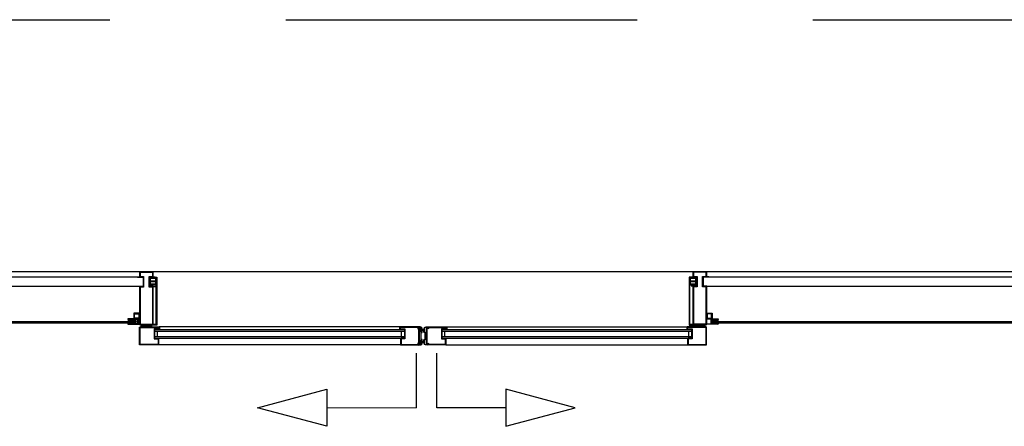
# Model space of a CAD drawing. Header units: millimetres. Extents: x 9251 to 87900, y 65165 to 131508.
# Tile 10 of 37: x 38770 to 42327, y 130039 to 131508. Entities that reach past the tile are written whole.
import ezdxf

# ---------------------------------------------------------------- set-up
doc = ezdxf.new("R2010")
doc.units = ezdxf.units.MM
doc.header["$LTSCALE"] = 100
doc.linetypes.add('DASHED', pattern=[19.05, 12.7, -6.35])
for name, color, linetype in [('AL27----_DAKEN', 8, 'DASHED'), ('AL31----_BUITENKOZIJN', 1, 'Continuous'), ('AL31----_BUITENKOZIJN_D10', 9, 'Continuous')]:
    doc.layers.add(name, color=color, linetype=linetype)

# ---------------------------------------------------------------- blocks, each defined once
blk = doc.blocks.new('152610')
at = {"layer": 'AL31----_BUITENKOZIJN'}
for p, q in [((1.7, 4), (0, 3.1)), ((0, 3.1), (0, 0.5)), ((0, 0.5), (0.5, 0)), ((0.5, 0), (2.2, 0)), ((0.5, 0), (0.5, 0)), ((3.8, 4), (1.7, 4)), ((2.2, 0), (3, 0.3)), ((3, 1.8), (3, 3.1)), ((3, 3.1), (3.8, 3.1)), ((10.5, 1.8), (3, 1.8)), ((3, 0.3), (3.3, 0.6)), ((3.3, 0.6), (12.7, 0.6)), ((4.2, 3.7), (3.8, 4)), ((3.8, 3.1), (4.2, 3.4)), ((4.2, 3.4), (4.2, 3.7)), ((9.8, 4), (9.3, 3.7)), ((9.3, 3.7), (9.3, 3.4)), ((9.3, 3.4), (9.8, 3.1)), ((11.8, 4), (9.8, 4)), ((9.8, 3.1), (10.5, 3.1)), ((10.5, 3.1), (10.5, 1.8)), ((12.1, 3.8), (11.8, 4)), ((12.9, 3.2), (12.1, 3.8)), ((12.7, 0.6), (13, 0.3)), ((13.2, 3), (12.9, 3.2)), ((13, 0.3), (34.2, 0.3)), ((18.2, 3), (13.2, 3)), ((18.5, 2.8), (18.2, 3)), ((18.8, 3), (18.5, 2.8)), ((23.8, 3), (18.8, 3)), ((24.1, 3.2), (23.8, 3)), ((24.9, 3.8), (24.1, 3.2)), ((25.2, 4), (24.9, 3.8)), ((27.2, 4), (25.2, 4)), ((26.5, 1.8), (26.5, 3.1)), ((26.5, 3.1), (27.2, 3.1)), ((34, 1.8), (26.5, 1.8)), ((27.7, 3.7), (27.2, 4)), ((27.2, 3.1), (27.7, 3.4)), ((27.7, 3.4), (27.7, 3.7)), ((33.2, 4), (32.8, 3.7)), ((32.8, 3.7), (32.8, 3.4)), ((32.8, 3.4), (33.2, 3.1)), ((35.3, 4), (33.2, 4)), ((33.2, 3.1), (34, 3.1)), ((34, 3.1), (34, 1.8)), ((34.2, 0.3), (34.8, 0)), ((34.8, 0), (36.5, 0)), ((37, 3.1), (35.3, 4)), ((36.5, 0), (37, 0.5)), ((37, 0.5), (37, 3.1))]:
    blk.add_line(p, q, dxfattribs=at)
for p in [(0, 4), (0, 0), (37, 4), (37, 0)]:
    blk.add_point(p, dxfattribs=at)
blk = doc.blocks.new('pijlen')
at = {"linetype": 'Continuous', "lineweight": 0}
blk.add_line((-39.9, 199), (-363.7, 199), dxfattribs=at)
at = {"ltscale": 0.01}
for p, q in [((-39.9, 199), (-39.9, 2.2)), ((33.9, 199), (33.9, 2.2))]:
    blk.add_line(p, q, dxfattribs=at)
blk.add_line((283.9, 199), (33.9, 199))
for points in [[(-613.7, 199), (-363.7, 132.1), (-363.7, 266), (-613.7, 199)], [(533.9, 199), (283.9, 132.1), (283.9, 266), (533.9, 199)]]:
    blk.add_lwpolyline(points)
blk = doc.blocks.new('31_stijl zelf')
at = {"layer": 'AL31----_BUITENKOZIJN_D10', "linetype": 'Continuous'}
h = blk.add_hatch(color=256, dxfattribs=at)
h.dxf.hatch_style = 1
h.paths.add_polyline_path([(-12, 34), (-12, 0), (-25, 0), (-25, -137.5), (25, -137.5), (25, 0), (12, 0), (12, 34), (25, 34), (25, 37.5), (25, 52.5), (-25, 52.5), (-25, 37.5), (-25, 34)])
h.paths.add_polyline_path([(-23, 36), (-23, 39.5), (-23, 50.5), (23, 50.5), (23, 37.5), (23, 36), (10, 36), (10, -2), (23, -2), (23, -135.5), (-23, -135.5), (-23, -2), (-10, -2), (-10, 36)], flags=16)
at = {"layer": 'AL31----_BUITENKOZIJN', "linetype": 'Continuous'}
for points in [[(25, 0), (12, 0), (12, 34), (25, 34), (25, 37.5), (25, 52.5), (-25, 52.5), (-25, 37.5), (-25, 37.5), (-25, 34), (-12, 34), (-12, 0), (-25, 0), (-25, -137.5), (25, -137.5)], [(23, -2), (10, -2), (10, 36), (23, 36), (23, 37.5), (23, 50.5), (-23, 50.5), (-23, 39.5), (-23, 39.5), (-23, 36), (-10, 36), (-10, -2), (-23, -2), (-23, -135.5), (23, -135.5)]]:
    blk.add_lwpolyline(points, close=True, dxfattribs=at)
for points in [[(-31.8, 34), (-12, 34), (-12, 0), (-31.8, 0)], [(31.8, 34), (12, 34), (12, 0), (31.8, 0)]]:
    blk.add_lwpolyline(points, dxfattribs=at)
blk = doc.blocks.new('24')
at = {"layer": 'AL31----_BUITENKOZIJN', "linetype": 'Continuous'}
for points in [[(23, 0), (1, 0, 0.414214), (0, -1), (0, -25, 0.414214), (1, -26), (23, -26, 0.414214), (24, -25), (24, -1, 0.414214)], [(3, -2), (21, -2, -0.414214), (22, -3), (22, -11.3, -0.414214), (21, -12.3), (3, -12.3, -0.414214), (2, -11.3), (2, -3, -0.414214)], [(22, -3, 0.414214), (21, -2), (3, -2, 0.414214), (2, -3), (2, -11.3, 0.414214), (3, -12.3), (21, -12.3, 0.414214), (22, -11.3)], [(3, -13.8), (21, -13.8, -0.414214), (22, -14.8), (22, -23, -0.414214), (21, -24), (3, -24, -0.414214), (2, -23), (2, -14.8, -0.414214)], [(22, -14.8, 0.414214), (21, -13.8), (3, -13.8, 0.414214), (2, -14.8), (2, -23, 0.414214), (3, -24), (21, -24, 0.414214), (22, -23)]]:
    blk.add_lwpolyline(points, format="xyb", close=True, dxfattribs=at)
blk = doc.blocks.new('5')
at = {"linetype": 'Continuous'}
blk.add_lwpolyline([(17.2, 7), (17.2, 2, -0.414214), (15.2, 0), (0, 0), (0, -32), (12.2, -32, -0.414214), (14.2, -34), (14.2, -54, -0.414214), (12.2, -56), (-52.8, -56, -0.414213), (-54.8, -54), (-54.8, 7, -0.414214), (-52.8, 9), (15.2, 9, -0.414214)], format="xyb", close=True, dxfattribs=at)
blk.add_lwpolyline([(15.2, 7), (15.2, 2), (-2, 2), (-2, -34), (12.2, -34), (12.2, -54), (-52.8, -54), (-52.8, 7)], close=True, dxfattribs=at)

msp = doc.modelspace()

# ---------------------------------------------------------------- hatches: boundary and pattern name
at = {"layer": 'AL31----_BUITENKOZIJN'}
h = msp.add_hatch(color=256, dxfattribs=at)
h.dxf.hatch_style = 1
h.paths.add_polyline_path([(39240.5, 130575.9), (39240.5, 130577.9), (39265.5, 130577.9), (39265.5, 130405.4), (39265.5, 130404.4), (39247.5, 130404.4), (39247.5, 130406.4), (39263.5, 130406.4), (39263.5, 130575.9)])
h = msp.add_hatch(color=256, dxfattribs=at)
h.dxf.hatch_style = 1
h.paths.add_polyline_path([(41214, 130575.9), (41214, 130577.9), (41189, 130577.9), (41189, 130405.4), (41189, 130404.4), (41207, 130404.4), (41207, 130406.4), (41191, 130406.4), (41191, 130575.9)])
h = msp.add_hatch(dxfattribs=at)
h.set_pattern_fill('_U', color=256, scale=2, angle=225, double=1, pattern_type=0)
h.set_pattern_definition([(315, (33202.468, 123567.8836), (-1.41421356, -1.41421356), []), (225, (33202.468, 123567.8836), (-1.41421356, 1.41421356), [])])
h.paths.add_polyline_path([(39178.4, 130417.5), (39172.5, 130417.5, -0.4), (39172.5, 130425.6), (39178.4, 130425.6, -0.4)])
h = msp.add_hatch(dxfattribs=at)
h.set_pattern_fill('_U', color=256, scale=2, angle=225, double=1, pattern_type=0)
h.set_pattern_definition([(225, (47252.038, 123567.8836), (1.41421356, -1.41421356), []), (315, (47252.038, 123567.8836), (1.41421356, 1.41421356), [])])
h.paths.add_polyline_path([(41276.2, 130417.5), (41282, 130417.5, 0.4), (41282, 130425.6), (41276.2, 130425.6, 0.4)])
h = msp.add_hatch(dxfattribs=at)
h.set_pattern_fill('ANSI37', color=256, scale=0.5, angle=270)
h.set_pattern_definition([(225, (38399.9704, 146436.7445), (-1.12253202, 1.12253202), []), (135, (38399.9704, 146436.7445), (1.12253202, 1.12253202), [])])
h.paths.add_polyline_path([(39176, 130409.2), (39176, 130411.5), (39161.6, 130411.5), (39161.6, 130409.2)])
h = msp.add_hatch(color=256, dxfattribs=at)
h.dxf.hatch_style = 1
h.paths.add_polyline_path([(39211.6, 130399.7), (39211.6, 130397.7), (39243.6, 130397.7), (39243.6, 130399.7)])
h = msp.add_hatch(color=256, dxfattribs=at)
h.dxf.hatch_style = 1
edge = h.paths.add_edge_path()
edge.add_arc((40223.1, 130340.9), 1.5, 359.9704, 450.0296)
edge.add_line((40223.1, 130342.4), (40221.1, 130342.4))
edge.add_arc((40221.1, 130341.9), 0.5, 84.7055, 148.2354)
edge.add_arc((40218.7, 130343.6), 2.48, 179.4894, 323.0716, ccw=False)
edge.add_arc((40218.7, 130343.6), 2.48, 35.9071, 179.4893, ccw=False)
edge.add_arc((40221.1, 130345.4), 0.5, 215.9071, 269.9992)
edge.add_line((40221.1, 130344.9), (40223.1, 130344.9))
edge.add_arc((40223.1, 130346.4), 1.5, 269.9705, 360.0295)
edge.add_line((40224.6, 130346.4), (40224.6, 130350.9))
edge.add_arc((40223.1, 130350.9), 1.5, 0.0018, 89.9982)
edge.add_line((40223.1, 130352.4), (40220.6, 130352.4))
edge.add_line((40220.6, 130352.4), (40220.6, 130364.6))
edge.add_arc((40221.2, 130365.1), 0.725, 136.3941, 223.6059, ccw=False)
edge.add_line((40220.6, 130365.6), (40220.6, 130377.8))
edge.add_line((40220.6, 130377.8), (40223.1, 130377.8))
edge.add_arc((40223.1, 130379.3), 1.5, 270.0018, 359.9982)
edge.add_line((40224.6, 130379.3), (40224.6, 130383.9))
edge.add_arc((40223.1, 130383.9), 1.5, 359.9703, 450.0297)
edge.add_line((40223.1, 130385.4), (40221.1, 130385.4))
edge.add_arc((40221.1, 130384.9), 0.5, 90.0007, 143.911)
edge.add_arc((40218.7, 130386.6), 2.48, 179.909, 323.911, ccw=False)
edge.add_arc((40218.7, 130386.6), 2.48, 35.907, 179.909, ccw=False)
edge.add_arc((40221.1, 130388.4), 0.5, 215.907, 270.0007)
edge.add_line((40221.1, 130387.9), (40223.1, 130387.9))
edge.add_arc((40223.1, 130389.4), 1.5, 269.9707, 347.1638)
edge.add_arc((40216.7, 130389.7), 7.9, 355.039, 450.6603)
edge.add_line((40216.6, 130397.6), (40211.6, 130397.8))
edge.add_line((40211.6, 130397.8), (40211.6, 130396.5))
edge.add_arc((40211.6, 130396.2), 0.3, 0.0024, 89.999, ccw=False)
edge.add_line((40211.9, 130396.2), (40211.9, 130393.8))
edge.add_arc((40211.4, 130393.8), 0.5, 270.006, 359.994, ccw=False)
edge.add_line((40211.4, 130393.3), (40209.6, 130393.3))
edge.add_line((40209.6, 130393.3), (40209.6, 130393.4))
edge.add_arc((40209.3, 130393.3), 0.3, 27.7031, 110.7596)
edge.add_line((40209.2, 130393.6), (40207.2, 130392.3))
edge.add_arc((40207.4, 130392.1), 0.3, 138.4618, 276.925)
edge.add_line((40207.5, 130391.8), (40211.9, 130391.8))
edge.add_arc((40211.9, 130393.3), 1.5, 269.9689, 360.0311)
edge.add_line((40213.4, 130393.3), (40213.4, 130395.2))
edge.add_arc((40214.4, 130395.2), 1, 88.2815, 179.9675, ccw=False)
edge.add_line((40214.5, 130396.2), (40216.6, 130396.1))
edge.add_arc((40216.7, 130389.7), 6.46, 2.0473, 90.287, ccw=False)
edge.add_arc((40222.6, 130389.9), 0.5, -90, 2.0474, ccw=False)
edge.add_line((40222.6, 130389.4), (40221.8, 130389.4))
edge.add_arc((40221.8, 130389.9), 0.5, 226.0931, 270, ccw=False)
edge.add_arc((40218.7, 130386.7), 3.95, 46.0932, 179.2374)
edge.add_arc((40218.7, 130386.7), 3.95, 179.2374, 312.3817)
edge.add_arc((40221.7, 130383.4), 0.5, 90.0015, 132.3816, ccw=False)
edge.add_line((40221.7, 130383.9), (40222.6, 130383.9))
edge.add_arc((40222.6, 130383.4), 0.5, -0.0298, 90.0298, ccw=False)
edge.add_line((40223.1, 130383.4), (40223.1, 130380.3))
edge.add_arc((40222.1, 130380.3), 0.999, -90.03, 0.03, ccw=False)
edge.add_line((40222.1, 130379.3), (40220.1, 130379.3))
edge.add_arc((40220.1, 130378.3), 0.999, 89.9699, 180.0318)
edge.add_line((40219.1, 130378.3), (40219.1, 130351.9))
edge.add_arc((40220.1, 130351.9), 0.999, 179.9699, 270.0301)
edge.add_line((40220.1, 130350.9), (40222.1, 130350.9))
edge.add_arc((40222.1, 130349.9), 0.999, -0.03, 90.03, ccw=False)
edge.add_line((40223.1, 130349.9), (40223.1, 130346.9))
edge.add_arc((40222.6, 130346.9), 0.5, -90.0352, 0.0324, ccw=False)
edge.add_line((40222.6, 130346.4), (40221.8, 130346.4))
edge.add_arc((40221.8, 130346.9), 0.5, 226.0929, 269.9999, ccw=False)
edge.add_arc((40218.7, 130343.7), 3.95, 46.0931, 179.2374)
edge.add_arc((40218.7, 130343.7), 3.95, 179.2375, 312.3817)
edge.add_arc((40221.7, 130340.4), 0.5, 89.9986, 132.3816, ccw=False)
edge.add_line((40221.7, 130340.9), (40222.7, 130340.9))
edge.add_arc((40222.6, 130340.4), 0.5, 0.0001, 84.7059, ccw=False)
edge.add_arc((40216.7, 130340.6), 6.42, 269.4165, 358.4687, ccw=False)
edge.add_line((40216.6, 130334.1), (40214.5, 130334.1))
edge.add_arc((40214.4, 130335.1), 1, 180.0325, 271.7185, ccw=False)
edge.add_line((40213.4, 130335.1), (40213.4, 130337))
edge.add_arc((40211.9, 130337), 1.5, 359.9689, 450.0311)
edge.add_line((40211.9, 130338.5), (40207.5, 130338.5))
edge.add_arc((40207.4, 130338.2), 0.3, 83.075, 221.5382)
edge.add_line((40207.2, 130338), (40209.2, 130336.7))
edge.add_arc((40209.3, 130337), 0.3, 249.2334, 332.3037)
edge.add_line((40209.6, 130336.8), (40209.6, 130337))
edge.add_line((40209.6, 130337), (40211.4, 130337))
edge.add_arc((40211.4, 130336.5), 0.5, 0.006, 89.994, ccw=False)
edge.add_line((40211.9, 130336.5), (40211.9, 130334.1))
edge.add_arc((40211.6, 130334.1), 0.3, 269.999, 359.9997, ccw=False)
edge.add_line((40211.6, 130333.8), (40211.6, 130332.5))
edge.add_line((40211.6, 130332.5), (40216.6, 130332.6))
edge.add_arc((40216.5, 130340.8), 8.12, 270.8738, 360.8888)
at = {"layer": 'AL31----_BUITENKOZIJN', "extrusion": (0, 0, -1)}
h = msp.add_hatch(color=256, dxfattribs=at)
h.dxf.hatch_style = 1
edge = h.paths.add_edge_path()
edge.add_line((-40230.6, 130340.6), (-40230.6, 130350.9))
edge.add_arc((-40232.1, 130350.9), 1.5, 0.0019, 89.9982)
edge.add_line((-40232.1, 130352.4), (-40234.6, 130352.4))
edge.add_line((-40234.6, 130352.4), (-40234.6, 130364.6))
edge.add_arc((-40234.1, 130365.1), 0.725, 136.3941, 223.6059, ccw=False)
edge.add_line((-40234.6, 130365.6), (-40234.6, 130377.8))
edge.add_line((-40234.6, 130377.8), (-40232.1, 130377.8))
edge.add_arc((-40232.1, 130379.3), 1.5, 270.0017, 359.9981)
edge.add_line((-40230.6, 130379.3), (-40230.6, 130389.6))
edge.add_arc((-40238.6, 130389.6), 8, 359.9999, 448.6958)
edge.add_line((-40238.5, 130397.6), (-40243.6, 130397.8))
edge.add_line((-40243.6, 130397.8), (-40243.6, 130396.5))
edge.add_arc((-40243.6, 130396.2), 0.3, 0.0024, 89.999, ccw=False)
edge.add_line((-40243.3, 130396.2), (-40243.3, 130393.8))
edge.add_arc((-40243.8, 130393.8), 0.5, 270.006, 359.994, ccw=False)
edge.add_line((-40243.8, 130393.3), (-40245.6, 130393.3))
edge.add_line((-40245.6, 130393.3), (-40245.7, 130393.4))
edge.add_arc((-40246, 130393.3), 0.3, 27.6919, 110.7688)
edge.add_line((-40246.1, 130393.6), (-40248.1, 130392.3))
edge.add_arc((-40247.8, 130392.1), 0.3, 138.4615, 276.923)
edge.add_line((-40247.8, 130391.8), (-40243.3, 130391.8))
edge.add_arc((-40243.3, 130393.3), 1.5, 269.9706, 360.0294)
edge.add_line((-40241.8, 130393.3), (-40241.8, 130395.2))
edge.add_arc((-40240.8, 130395.2), 1, 88.284, 179.9654, ccw=False)
edge.add_line((-40240.8, 130396.2), (-40238.6, 130396.1))
edge.add_arc((-40238.6, 130389.7), 6.48, -0.5049, 90.2233, ccw=False)
edge.add_line((-40232.1, 130389.6), (-40232.1, 130380.3))
edge.add_arc((-40233.1, 130380.3), 0.999, -90.0293, 0.0293, ccw=False)
edge.add_line((-40233.1, 130379.3), (-40235.1, 130379.3))
edge.add_arc((-40235.1, 130378.3), 0.999, 89.9703, 180.0297)
edge.add_line((-40236.1, 130378.3), (-40236.1, 130351.9))
edge.add_arc((-40235.1, 130351.9), 0.999, 179.9703, 270.0297)
edge.add_line((-40235.1, 130350.9), (-40233.1, 130350.9))
edge.add_arc((-40233.1, 130349.9), 0.999, -0.0295, 90.0295, ccw=False)
edge.add_line((-40232.1, 130349.9), (-40232.1, 130340.7))
edge.add_arc((-40238.6, 130340.6), 6.44, -90.5826, 0.8642, ccw=False)
edge.add_line((-40238.6, 130334.1), (-40240.8, 130334.1))
edge.add_arc((-40240.8, 130335.1), 1, 180.0345, 271.7161, ccw=False)
edge.add_line((-40241.8, 130335.1), (-40241.8, 130337))
edge.add_arc((-40243.3, 130337), 1.5, 359.9705, 450.0295)
edge.add_line((-40243.3, 130338.5), (-40247.8, 130338.5))
edge.add_arc((-40247.8, 130338.2), 0.3, 83.0771, 221.5384)
edge.add_line((-40248.1, 130338), (-40246.1, 130336.7))
edge.add_arc((-40246, 130337), 0.3, 249.2308, 332.3077)
edge.add_line((-40245.7, 130336.8), (-40245.6, 130337))
edge.add_line((-40245.6, 130337), (-40243.8, 130337))
edge.add_arc((-40243.8, 130336.5), 0.5, 0.006, 89.994, ccw=False)
edge.add_line((-40243.3, 130336.5), (-40243.3, 130334.1))
edge.add_arc((-40243.6, 130334.1), 0.3, 269.999, 359.9997, ccw=False)
edge.add_line((-40243.6, 130333.8), (-40243.6, 130332.5))
edge.add_line((-40243.6, 130332.5), (-40238.6, 130332.6))
edge.add_arc((-40238.6, 130340.6), 7.96, 269.6927, 360.2925)
at = {"layer": 'AL31----_BUITENKOZIJN'}
h = msp.add_hatch(color=256, dxfattribs=at)
h.dxf.hatch_style = 1
h.paths.add_polyline_path([(41243, 130399.7), (41243, 130397.7), (41211, 130397.7), (41211, 130399.7)])
h = msp.add_hatch(dxfattribs=at)
h.set_pattern_fill('ANSI37', color=256, scale=0.5, angle=270)
h.set_pattern_definition([(315, (42054.5356, 146436.7445), (1.12253202, 1.12253202), []), (45, (42054.5356, 146436.7445), (-1.12253202, 1.12253202), [])])
h.paths.add_polyline_path([(41278.5, 130409.2), (41278.5, 130411.5), (41292.9, 130411.5), (41292.9, 130409.2)])

# ---------------------------------------------------------------- linework, layer by layer
at = {"layer": 'AL27----_DAKEN'}
msp.add_line((9251.1, 131507.6), (79946.6, 131507.6), dxfattribs=at)
at = {"layer": 'AL31----_BUITENKOZIJN'}
for p, q in [((42776.7, 130596.4), (37678.3, 130596.4)), ((39215.5, 130577.9), (37855.3, 130577.9)), ((39240.5, 130575.9), (39240.5, 130577.9)), ((39240.5, 130577.9), (39265.5, 130577.9)), ((39263.5, 130575.9), (39240.5, 130575.9)), ((39263.5, 130406.4), (39263.5, 130575.9)), ((39265.5, 130577.9), (39265.5, 130577.9)), ((39265.5, 130577.9), (39265.5, 130405.4)), ((41214, 130577.9), (41189, 130577.9)), ((41189, 130577.9), (41189, 130577.9)), ((41189, 130577.9), (41189, 130405.4)), ((41191, 130406.4), (41191, 130575.9)), ((41191, 130575.9), (41214, 130575.9)), ((41214, 130575.9), (41214, 130577.9)), ((42599.7, 130577.9), (41239.5, 130577.9)), ((39215.5, 130543.9), (37855.3, 130543.9)), ((42599.7, 130543.9), (41239.5, 130543.9)), ((39180, 130410.3), (39186, 130424.1)), ((39180, 130424.1), (39186, 130410.3)), ((39180, 130411.5), (39180, 130417.5)), ((39219.1, 130404.4), (39212.6, 130404.4)), ((39212.6, 130404.4), (39212.6, 130404.3)), ((39212.6, 130404.3), (39213.8, 130404.3)), ((39213.6, 130404.4), (39213.7, 130404.3)), ((39213.8, 130404.3), (39214.8, 130404.3)), ((39214.8, 130404.3), (39213.8, 130404.3)), ((39213.8, 130404.3), (39213.8, 130399.6)), ((39213.8, 130404.1), (39214, 130404.3)), ((39213.8, 130404.2), (39214.8, 130403.2)), ((39213.8, 130401.3), (39214.8, 130402.3)), ((39213.8, 130401.4), (39214.8, 130400.4)), ((39213.8, 130399.6), (39214.8, 130399.6)), ((39214, 130404.3), (39214.1, 130404.4)), ((39214.8, 130404.3), (39215.8, 130404.3)), ((39215.8, 130404.3), (39214.8, 130404.3)), ((39214.8, 130404.3), (39214.8, 130399.6)), ((39214.8, 130399.6), (39214.8, 130404.3)), ((39214.8, 130404.3), (39214.8, 130404.3)), ((39214.8, 130402.3), (39215.8, 130403.3)), ((39214.8, 130403.2), (39215.8, 130402.2)), ((39214.8, 130400.4), (39215.5, 130399.6)), ((39214.8, 130399.6), (39215.8, 130399.6)), ((39215, 130399.6), (39215.8, 130400.5)), ((39215.8, 130404.3), (39216.8, 130404.3)), ((39215.8, 130399.6), (39215.8, 130404.3)), ((39215.8, 130404.3), (39215.8, 130404.3)), ((39216.8, 130404.3), (39215.8, 130404.3)), ((39215.8, 130404.3), (39215.8, 130399.6)), ((39215.8, 130403.3), (39216.8, 130404.3)), ((39215.8, 130402.2), (39216.8, 130401.2)), ((39215.8, 130400.5), (39216.8, 130401.5)), ((39215.8, 130399.6), (39216.8, 130399.6)), ((39216.4, 130404.4), (39216.5, 130404.3)), ((39216.5, 130404.3), (39216.8, 130404)), ((39216.8, 130404.3), (39216.9, 130404.4)), ((39216.8, 130404.3), (39217.8, 130404.3)), ((39217.8, 130404.3), (39216.8, 130404.3)), ((39216.8, 130404.3), (39216.8, 130399.6)), ((39216.8, 130399.6), (39216.8, 130404.3)), ((39216.8, 130404.3), (39216.8, 130404.3)), ((39216.8, 130404), (39217.8, 130403)), ((39216.8, 130401.5), (39217.8, 130402.5)), ((39216.8, 130401.2), (39217.8, 130400.2)), ((39216.8, 130399.6), (39217.8, 130399.6)), ((39217.8, 130404.3), (39219.1, 130404.3)), ((39217.8, 130399.6), (39217.8, 130404.3)), ((39217.8, 130404.3), (39217.8, 130404.3)), ((39217.8, 130399.6), (39217.8, 130399.7)), ((39219.1, 130404.3), (39219.1, 130404.4)), ((39219.1, 130404.4), (39219.1, 130404.4)), ((39236.1, 130404.4), (39242.6, 130404.4)), ((39236.1, 130404.3), (39236.1, 130404.4)), ((39236.1, 130404.4), (39236.1, 130404.4)), ((39237.3, 130404.3), (39236.1, 130404.3)), ((39238.3, 130404.3), (39237.3, 130404.3)), ((39237.3, 130404.3), (39238.3, 130404.3)), ((39237.3, 130399.6), (39237.3, 130404.3)), ((39237.3, 130404.3), (39237.3, 130404.3)), ((39238.3, 130404), (39237.3, 130403)), ((39238.3, 130401.5), (39237.3, 130402.5)), ((39238.3, 130401.2), (39237.3, 130400.2)), ((39237.4, 130399.6), (39237.3, 130399.7)), ((39238.3, 130399.6), (39237.3, 130399.6)), ((39238.3, 130404.3), (39238.2, 130404.4)), ((39239.3, 130404.3), (39238.3, 130404.3)), ((39238.3, 130404.3), (39238.3, 130399.6)), ((39238.3, 130404.3), (39239.3, 130404.3)), ((39238.3, 130399.6), (39238.3, 130404.3)), ((39238.3, 130404.3), (39238.3, 130404.3)), ((39238.6, 130404.3), (39238.3, 130404)), ((39239.3, 130403.3), (39238.3, 130404.3)), ((39239.3, 130402.2), (39238.3, 130401.2)), ((39239.3, 130400.5), (39238.3, 130401.5)), ((39239.3, 130399.6), (39238.3, 130399.6)), ((39238.7, 130404.4), (39238.6, 130404.3)), ((39240.3, 130404.3), (39239.3, 130404.3)), ((39239.3, 130404.3), (39240.3, 130404.3)), ((39239.3, 130399.6), (39239.3, 130404.3)), ((39239.3, 130404.3), (39239.3, 130404.3)), ((39239.3, 130404.3), (39239.3, 130399.6)), ((39240.3, 130402.3), (39239.3, 130403.3)), ((39240.3, 130403.2), (39239.3, 130402.2)), ((39240.2, 130399.6), (39239.3, 130400.5)), ((39240.3, 130399.6), (39239.3, 130399.6)), ((39240.3, 130400.4), (39239.6, 130399.6)), ((39241.3, 130404.3), (39240.3, 130404.3)), ((39240.3, 130404.3), (39240.3, 130399.6)), ((39240.3, 130404.3), (39241.3, 130404.3)), ((39240.3, 130399.6), (39240.3, 130404.3)), ((39240.3, 130404.3), (39240.3, 130404.3)), ((39241.3, 130404.2), (39240.3, 130403.2)), ((39241.3, 130401.3), (39240.3, 130402.3)), ((39241.3, 130401.4), (39240.3, 130400.4)), ((39241.3, 130399.6), (39240.3, 130399.6)), ((39241.1, 130404.3), (39241, 130404.4)), ((39241.3, 130404.1), (39241.1, 130404.3)), ((39242.6, 130404.3), (39241.3, 130404.3)), ((39241.3, 130404.3), (39241.3, 130399.6)), ((39241.5, 130404.4), (39241.4, 130404.3)), ((39242.6, 130404.4), (39242.6, 130404.3)), ((39247.5, 130404.4), (39247.5, 130406.4)), ((39247.5, 130406.4), (39263.5, 130406.4)), ((39265.5, 130404.4), (39247.5, 130404.4)), ((39263.5, 130406.4), (39252.5, 130406.4)), ((39265.5, 130405.4), (39265.5, 130404.4)), ((40143.1, 130397.7), (39274.1, 130397.7)), ((40312.1, 130397.7), (41180.5, 130397.7)), ((41189, 130405.4), (41189, 130404.4)), ((41189, 130404.4), (41207, 130404.4)), ((41191, 130406.4), (41202, 130406.4)), ((41207, 130406.4), (41191, 130406.4)), ((41207, 130404.4), (41207, 130406.4)), ((41218.5, 130404.4), (41212, 130404.4)), ((41212, 130404.4), (41212, 130404.3)), ((41212, 130404.3), (41213.2, 130404.3)), ((41213, 130404.4), (41213.1, 130404.3)), ((41213.2, 130404.3), (41214.2, 130404.3)), ((41214.2, 130404.3), (41213.2, 130404.3)), ((41213.2, 130404.3), (41213.2, 130399.6)), ((41213.2, 130404.1), (41213.4, 130404.3)), ((41213.2, 130404.2), (41214.2, 130403.2)), ((41213.2, 130401.3), (41214.2, 130402.3)), ((41213.2, 130401.4), (41214.2, 130400.4)), ((41213.2, 130399.6), (41214.2, 130399.6)), ((41213.4, 130404.3), (41213.5, 130404.4)), ((41214.2, 130404.3), (41215.2, 130404.3)), ((41215.2, 130404.3), (41214.2, 130404.3)), ((41214.2, 130404.3), (41214.2, 130399.6)), ((41214.2, 130399.6), (41214.2, 130404.3)), ((41214.2, 130404.3), (41214.2, 130404.3)), ((41214.2, 130402.3), (41215.2, 130403.3)), ((41214.2, 130403.2), (41215.2, 130402.2)), ((41214.2, 130400.4), (41214.9, 130399.6)), ((41214.2, 130399.6), (41215.2, 130399.6)), ((41214.3, 130399.6), (41215.2, 130400.5)), ((41215.2, 130404.3), (41216.2, 130404.3)), ((41215.2, 130399.6), (41215.2, 130404.3)), ((41215.2, 130404.3), (41215.2, 130404.3)), ((41216.2, 130404.3), (41215.2, 130404.3)), ((41215.2, 130404.3), (41215.2, 130399.6)), ((41215.2, 130403.3), (41216.2, 130404.3)), ((41215.2, 130402.2), (41216.2, 130401.2)), ((41215.2, 130400.5), (41216.2, 130401.5)), ((41215.2, 130399.6), (41216.2, 130399.6)), ((41215.8, 130404.4), (41215.9, 130404.3)), ((41215.9, 130404.3), (41216.2, 130404)), ((41216.2, 130404.3), (41216.3, 130404.4)), ((41216.2, 130404.3), (41217.2, 130404.3)), ((41217.2, 130404.3), (41216.2, 130404.3)), ((41216.2, 130404.3), (41216.2, 130399.6)), ((41216.2, 130399.6), (41216.2, 130404.3)), ((41216.2, 130404.3), (41216.2, 130404.3)), ((41216.2, 130404), (41217.2, 130403)), ((41216.2, 130401.5), (41217.2, 130402.5)), ((41216.2, 130401.2), (41217.2, 130400.2)), ((41216.2, 130399.6), (41217.2, 130399.6)), ((41217.2, 130404.3), (41218.5, 130404.3)), ((41217.2, 130399.6), (41217.2, 130404.3)), ((41217.2, 130404.3), (41217.2, 130404.3)), ((41217.2, 130399.6), (41217.2, 130399.7)), ((41218.5, 130404.3), (41218.5, 130404.4)), ((41218.5, 130404.4), (41218.5, 130404.4)), ((41235.5, 130404.4), (41242, 130404.4)), ((41235.5, 130404.3), (41235.5, 130404.4)), ((41235.5, 130404.4), (41235.5, 130404.4)), ((41236.7, 130404.3), (41235.5, 130404.3)), ((41237.7, 130404.3), (41236.7, 130404.3)), ((41236.7, 130404.3), (41237.7, 130404.3)), ((41236.7, 130399.6), (41236.7, 130404.3)), ((41236.7, 130404.3), (41236.7, 130404.3)), ((41237.7, 130404), (41236.7, 130403)), ((41237.7, 130401.5), (41236.7, 130402.5)), ((41237.7, 130401.2), (41236.7, 130400.2)), ((41236.8, 130399.6), (41236.7, 130399.7)), ((41237.7, 130399.6), (41236.7, 130399.6)), ((41237.7, 130404.3), (41237.6, 130404.4)), ((41238.7, 130404.3), (41237.7, 130404.3)), ((41237.7, 130404.3), (41237.7, 130399.6)), ((41237.7, 130404.3), (41238.7, 130404.3)), ((41237.7, 130399.6), (41237.7, 130404.3)), ((41237.7, 130404.3), (41237.7, 130404.3)), ((41238, 130404.3), (41237.7, 130404)), ((41238.7, 130403.3), (41237.7, 130404.3)), ((41238.7, 130402.2), (41237.7, 130401.2)), ((41238.7, 130400.5), (41237.7, 130401.5)), ((41238.7, 130399.6), (41237.7, 130399.6)), ((41238.1, 130404.4), (41238, 130404.3)), ((41239.7, 130404.3), (41238.7, 130404.3)), ((41238.7, 130404.3), (41239.7, 130404.3)), ((41238.7, 130399.6), (41238.7, 130404.3)), ((41238.7, 130404.3), (41238.7, 130404.3)), ((41238.7, 130404.3), (41238.7, 130399.6)), ((41239.7, 130402.3), (41238.7, 130403.3)), ((41239.7, 130403.2), (41238.7, 130402.2)), ((41239.6, 130399.6), (41238.7, 130400.5)), ((41239.7, 130399.6), (41238.7, 130399.6)), ((41239.7, 130400.4), (41239, 130399.6)), ((41240.7, 130404.3), (41239.7, 130404.3)), ((41239.7, 130404.3), (41239.7, 130399.6)), ((41239.7, 130404.3), (41240.7, 130404.3)), ((41239.7, 130399.6), (41239.7, 130404.3)), ((41239.7, 130404.3), (41239.7, 130404.3)), ((41240.7, 130404.2), (41239.7, 130403.2)), ((41240.7, 130401.3), (41239.7, 130402.3)), ((41240.7, 130401.4), (41239.7, 130400.4)), ((41240.7, 130399.6), (41239.7, 130399.6)), ((41240.5, 130404.3), (41240.4, 130404.4)), ((41240.7, 130404.1), (41240.5, 130404.3)), ((41242, 130404.3), (41240.7, 130404.3)), ((41240.7, 130404.3), (41240.7, 130399.6)), ((41240.9, 130404.4), (41240.8, 130404.3)), ((41242, 130404.4), (41242, 130404.3)), ((41274.5, 130410.3), (41268.5, 130424.1)), ((41274.5, 130424.1), (41268.5, 130410.3)), ((41274.5, 130411.5), (41274.5, 130417.5)), ((39257.4, 130388.7), (40159.8, 130388.7)), ((39257.4, 130388.7), (39257.4, 130356.7)), ((39257.4, 130382.7), (40159.8, 130382.7)), ((39257.4, 130362.7), (40159.8, 130362.7)), ((39257.4, 130356.7), (40159.8, 130356.7)), ((39267.4, 130362.7), (39267.4, 130382.7)), ((40149.8, 130362.7), (40149.8, 130382.7)), ((40159.8, 130388.7), (40159.8, 130356.7)), ((40220.2, 130388.3), (40217, 130388.3)), ((40217, 130388.3), (40217, 130385)), ((40217.5, 130388.3), (40217, 130387.8)), ((40217, 130388.3), (40220.2, 130385.1)), ((40220.2, 130388.2), (40217, 130385)), ((40217, 130385.5), (40217.5, 130385)), ((40217, 130385), (40220.2, 130385)), ((40219.8, 130388.3), (40220.2, 130387.9)), ((40220.2, 130385.4), (40219.8, 130385)), ((40220.2, 130386.7), (40220.2, 130388.3)), ((40231, 130388.2), (40220.2, 130386.7)), ((40220.2, 130385), (40220.2, 130386.5)), ((40220.2, 130386.5), (40231, 130385.2)), ((40220.2, 130385), (40220.2, 130385)), ((40221.7, 130386.9), (40221.2, 130386.4)), ((40221.3, 130386.8), (40221.8, 130386.3)), ((40225, 130387.3), (40223.7, 130386.1)), ((40223.7, 130387.2), (40225, 130385.9)), ((40228.2, 130387.8), (40226.2, 130385.8)), ((40226.2, 130387.5), (40228.2, 130385.5)), ((40231, 130387.8), (40228.7, 130385.4)), ((40228.7, 130387.8), (40231, 130385.5)), ((40231, 130385.2), (40231, 130388.2)), ((40295.4, 130388.7), (41197.2, 130388.7)), ((40295.4, 130388.7), (40295.4, 130356.7)), ((40295.4, 130382.7), (41197.2, 130382.7)), ((40295.4, 130362.7), (41197.2, 130362.7)), ((40295.4, 130356.7), (41197.2, 130356.7)), ((40305.4, 130362.7), (40305.4, 130382.7)), ((41187.2, 130362.7), (41187.2, 130382.7)), ((41197.2, 130388.7), (41197.2, 130356.7)), ((40146.1, 130332.7), (39271.1, 130332.7)), ((40220.2, 130345.3), (40217, 130345.3)), ((40217, 130345.3), (40217, 130342)), ((40217.5, 130345.3), (40217, 130344.8)), ((40217, 130345.3), (40220.2, 130342.1)), ((40220.2, 130345.2), (40217, 130342)), ((40217, 130342.5), (40217.5, 130342)), ((40217, 130342), (40220.2, 130342)), ((40219.8, 130345.3), (40220.2, 130344.9)), ((40220.2, 130342.4), (40219.8, 130342)), ((40220.2, 130343.7), (40220.2, 130345.3)), ((40231, 130345.2), (40220.2, 130343.7)), ((40220.2, 130342), (40220.2, 130343.5)), ((40220.2, 130343.5), (40231, 130342.2)), ((40220.2, 130342), (40220.2, 130342)), ((40221.7, 130343.9), (40221.2, 130343.4)), ((40221.3, 130343.8), (40221.8, 130343.3)), ((40225, 130344.3), (40223.7, 130343.1)), ((40223.7, 130344.2), (40225, 130342.9)), ((40228.2, 130344.8), (40226.2, 130342.8)), ((40226.2, 130344.5), (40228.2, 130342.5)), ((40231, 130344.8), (40228.7, 130342.4)), ((40228.7, 130344.8), (40231, 130342.5)), ((40231, 130342.2), (40231, 130345.2)), ((40309.1, 130332.7), (41183.5, 130332.7))]:
    msp.add_line(p, q, dxfattribs=at)
for points in [[(39165.2, 130425.6), (39186, 130425.6), (39186.5, 130425.1), (39186.5, 130409.7), (39186, 130409.2), (39165.2, 130409.2), (39162.2, 130408.4), (39162.2, 130409.2), (39161, 130409.2), (39160.5, 130408.7), (39160.5, 130407.9), (39161, 130407.4), (39190.8, 130407.4), (39191.2, 130407.7), (39191.7, 130407.4), (39202, 130407.4), (39202.5, 130407.9), (39202.5, 130416.9), (39202.2, 130417.4), (39202.5, 130417.8), (39202.5, 130426.9), (39202, 130427.4), (39191.7, 130427.4), (39191.2, 130427.1), (39190.8, 130427.4), (39161, 130427.4), (39160.5, 130426.9), (39160.5, 130426.1), (39161, 130425.6), (39162.2, 130425.6), (39162.2, 130426.4), (39165.2, 130425.6)], [(39182.5, 130447.4), (39182.5, 130427.4), (39202.5, 130427.4), (39202.5, 130447.4), (39182.5, 130447.4)], [(39184.5, 130429.4), (39184.5, 130445.4), (39200.5, 130445.4), (39200.5, 130429.4), (39184.5, 130429.4)], [(39188.5, 130425.9), (39194, 130425.9), (39194.5, 130425.4), (39194.5, 130419.9), (39193.2, 130419.9), (39192.6, 130419.5), (39192.6, 130419.3), (39193.1, 130418.7), (39193.6, 130418.7), (39193.9, 130417.9), (39194.6, 130417.9), (39195, 130417.3), (39194.5, 130416.9), (39193.9, 130416.9), (39193.6, 130416), (39193.1, 130416), (39192.6, 130415.5), (39192.6, 130415.3), (39193.2, 130414.8), (39194.5, 130414.8), (39194.5, 130409.4), (39194, 130408.9), (39188.5, 130408.9), (39188, 130409.4), (39188, 130414.8), (39189.3, 130414.8), (39189.7, 130415), (39189.9, 130415.5), (39189.4, 130416), (39188.8, 130416), (39188.5, 130417.4), (39188.8, 130418.7), (39189.4, 130418.7), (39189.9, 130419.3), (39189.8, 130419.7), (39189.3, 130419.9), (39188, 130419.9), (39188, 130425.4), (39188.5, 130425.9)], [(39197.5, 130425.9), (39200.5, 130425.9), (39201, 130425.4), (39201, 130409.4), (39200.5, 130408.9), (39197.5, 130408.9), (39197.5, 130416.9), (39197.2, 130417.4), (39197.5, 130417.8), (39197.5, 130425.9)], [(39197.5, 130425.9), (39200.5, 130425.9), (39201, 130425.4), (39201, 130409.4), (39200.5, 130408.9), (39197.5, 130408.9), (39197.5, 130416.9), (39197.2, 130417.4), (39197.5, 130417.8), (39197.5, 130425.9)], [(41272, 130447.4), (41272, 130427.4), (41252, 130427.4), (41252, 130447.4), (41272, 130447.4)], [(41289.3, 130425.6), (41268.5, 130425.6), (41268, 130425.1), (41268, 130409.7), (41268.5, 130409.2), (41289.3, 130409.2), (41292.3, 130408.4), (41292.3, 130409.2), (41293.5, 130409.2), (41294, 130408.7), (41294, 130407.9), (41293.5, 130407.4), (41263.7, 130407.4), (41263.3, 130407.7), (41262.8, 130407.4), (41252.5, 130407.4), (41252, 130407.9), (41252, 130416.9), (41252.3, 130417.4), (41252, 130417.8), (41252, 130426.9), (41252.5, 130427.4), (41262.8, 130427.4), (41263.3, 130427.1), (41263.7, 130427.4), (41293.5, 130427.4), (41294, 130426.9), (41294, 130426.1), (41293.5, 130425.6), (41292.3, 130425.6), (41292.3, 130426.4), (41289.3, 130425.6)], [(41270, 130429.4), (41270, 130445.4), (41254, 130445.4), (41254, 130429.4), (41270, 130429.4)], [(39176, 130411.5), (37892, 130411.5), (37892, 130417.5), (39176, 130417.5)], [(39176, 130409.2), (39176, 130411.5), (39161.6, 130411.5), (39161.6, 130409.2)], [(39186, 130424.1), (39180, 130424.1), (39180, 130410.3), (39186, 130410.3)], [(39211.6, 130399.7), (39211.6, 130397.7), (39243.6, 130397.7), (39243.6, 130399.7)], [(41243, 130399.7), (41243, 130397.7), (41211, 130397.7), (41211, 130399.7)], [(41268.5, 130424.1), (41274.5, 130424.1), (41274.5, 130410.3), (41268.5, 130410.3)], [(42560.2, 130411.5), (41276.2, 130411.5), (41276.2, 130417.5), (42560.2, 130417.5)], [(41278.5, 130409.2), (41278.5, 130411.5), (41292.9, 130411.5), (41292.9, 130409.2)]]:
    msp.add_lwpolyline(points, close=True, dxfattribs=at)
msp.add_lwpolyline([(40224.6, 130340.9, 0.414516), (40223.1, 130342.4), (40221.1, 130342.4), (40221.1, 130342.4, 0.284527), (40220.6, 130342.1, -0.723761), (40216.2, 130343.7, -0.723761), (40220.7, 130345.1, 0.240504), (40221.1, 130344.9), (40223.1, 130344.9), (40223.1, 130344.9, 0.414515), (40224.6, 130346.4), (40224.6, 130350.9), (40224.6, 130350.9, 0.414195), (40223.1, 130352.4), (40220.6, 130352.4), (40220.6, 130364.6), (40220.6, 130364.6, -0.400031), (40220.6, 130365.6), (40220.6, 130377.8), (40223.1, 130377.8), (40223.1, 130377.8, 0.414195), (40224.6, 130379.3), (40224.6, 130383.9), (40224.6, 130383.9, 0.414517), (40223.1, 130385.4), (40221.1, 130385.4), (40221.1, 130385.4, 0.239665), (40220.7, 130385.2, -0.726556), (40216.2, 130386.6, -0.726556), (40220.7, 130388.1, 0.240511), (40221.1, 130387.9), (40223.1, 130387.9), (40223.1, 130387.9, 0.350161), (40224.6, 130389, 0.44325), (40216.6, 130397.6), (40211.6, 130397.8), (40211.6, 130396.5), (40211.6, 130396.5, -0.414196), (40211.9, 130396.2), (40211.9, 130393.8), (40211.9, 130393.8, -0.414152), (40211.4, 130393.3), (40209.6, 130393.3), (40209.6, 130393.4), (40209.6, 130393.4, 0.379148), (40209.2, 130393.6), (40207.2, 130392.3), (40207.2, 130392.3, 0.690261), (40207.5, 130391.8), (40211.9, 130391.8), (40211.9, 130391.8, 0.414532), (40213.4, 130393.3), (40213.4, 130395.2), (40213.4, 130395.2, -0.422859), (40214.5, 130396.2), (40216.6, 130396.1), (40216.6, 130396.1, -0.405243), (40223.1, 130389.9, -0.424719), (40222.6, 130389.4), (40221.8, 130389.4), (40221.8, 130389.4, -0.193959), (40221.5, 130389.5, 0.656529), (40214.8, 130386.7, 0.656529), (40221.4, 130383.8, -0.187055), (40221.7, 130383.9), (40222.6, 130383.9), (40222.6, 130383.9, -0.414518), (40223.1, 130383.4), (40223.1, 130380.3), (40223.1, 130380.3, -0.41452), (40222.1, 130379.3), (40220.1, 130379.3), (40220.1, 130379.3, 0.41453), (40219.1, 130378.3), (40219.1, 130351.9), (40219.1, 130351.9, 0.414521), (40220.1, 130350.9), (40222.1, 130350.9), (40222.1, 130350.9, -0.41452), (40223.1, 130349.9), (40223.1, 130346.9), (40223.1, 130346.9, -0.414559), (40222.6, 130346.4), (40221.8, 130346.4), (40221.8, 130346.4, -0.193959), (40221.5, 130346.5, 0.656529), (40214.8, 130343.7, 0.656529), (40221.4, 130340.8, -0.187068), (40221.7, 130340.9), (40222.7, 130340.9), (40222.7, 130340.9, -0.387402), (40223.1, 130340.4, -0.409377), (40216.6, 130334.1), (40214.5, 130334.1), (40214.5, 130334.1, -0.422859), (40213.4, 130335.1), (40213.4, 130337), (40213.4, 130337, 0.414532), (40211.9, 130338.5), (40207.5, 130338.5), (40207.5, 130338.5, 0.690261), (40207.2, 130338), (40209.2, 130336.7), (40209.2, 130336.7, 0.379217), (40209.6, 130336.8), (40209.6, 130337), (40211.4, 130337), (40211.4, 130337, -0.414152), (40211.9, 130336.5), (40211.9, 130334.1), (40211.9, 130334.1, -0.414217), (40211.6, 130333.8), (40211.6, 130332.5), (40216.6, 130332.6), (40216.6, 130332.6, 0.41429), (40224.6, 130340.9)], format="xyb", close=True, dxfattribs=at)
at = {"layer": 'AL31----_BUITENKOZIJN', "extrusion": (0, 0, -1)}
msp.add_lwpolyline([(-40230.6, 130340.6), (-40230.6, 130350.9), (-40230.6, 130350.9, 0.414195), (-40232.1, 130352.4), (-40234.6, 130352.4), (-40234.6, 130364.6), (-40234.6, 130364.6, -0.400031), (-40234.6, 130365.6), (-40234.6, 130377.8), (-40232.1, 130377.8), (-40232.1, 130377.8, 0.414195), (-40230.6, 130379.3), (-40230.6, 130389.6), (-40230.6, 130389.6, 0.407563), (-40238.5, 130397.6), (-40243.6, 130397.8), (-40243.6, 130396.5), (-40243.6, 130396.5, -0.414196), (-40243.3, 130396.2), (-40243.3, 130393.8), (-40243.3, 130393.8, -0.414152), (-40243.8, 130393.3), (-40245.6, 130393.3), (-40245.7, 130393.4), (-40245.7, 130393.4, 0.37925), (-40246.1, 130393.6), (-40248.1, 130392.3), (-40248.1, 130392.3, 0.69025), (-40247.8, 130391.8), (-40243.3, 130391.8), (-40243.3, 130391.8, 0.414514), (-40241.8, 130393.3), (-40241.8, 130395.2), (-40241.8, 130395.2, -0.422835), (-40240.8, 130396.2), (-40238.6, 130396.1), (-40238.6, 130396.1, -0.417941), (-40232.1, 130389.6), (-40232.1, 130380.3), (-40232.1, 130380.3, -0.414513), (-40233.1, 130379.3), (-40235.1, 130379.3), (-40235.1, 130379.3, 0.414517), (-40236.1, 130378.3), (-40236.1, 130351.9), (-40236.1, 130351.9, 0.414517), (-40235.1, 130350.9), (-40233.1, 130350.9), (-40233.1, 130350.9, -0.414515), (-40232.1, 130349.9), (-40232.1, 130340.7), (-40232.1, 130340.7, -0.421629), (-40238.6, 130334.1), (-40240.8, 130334.1), (-40240.8, 130334.1, -0.422836), (-40241.8, 130335.1), (-40241.8, 130337), (-40241.8, 130337, 0.414515), (-40243.3, 130338.5), (-40247.8, 130338.5), (-40247.8, 130338.5, 0.690249), (-40248.1, 130338), (-40246.1, 130336.7), (-40246.1, 130336.7, 0.37925), (-40245.7, 130336.8), (-40245.6, 130337), (-40243.8, 130337), (-40243.8, 130337, -0.414152), (-40243.3, 130336.5), (-40243.3, 130334.1), (-40243.3, 130334.1, -0.414217), (-40243.6, 130333.8), (-40243.6, 130332.5), (-40238.6, 130332.6), (-40238.6, 130332.6, 0.417283), (-40230.6, 130340.6)], format="xyb", close=True, dxfattribs=at)
at = {"layer": 'AL31----_BUITENKOZIJN'}
for centre, radius, start, end in [((39151.9, 130421.5), 10.5, 337.3801, 22.6199), ((39152.8, 130421.5), 10.5, 337.3801, 22.6199), ((39153.7, 130421.5), 10.5, 337.3801, 22.6199), ((39154.7, 130421.5), 10.5, 337.3801, 22.6199), ((39155.6, 130421.5), 10.5, 337.3801, 22.6199), ((39156.6, 130421.5), 10.5, 337.3801, 22.6199), ((39157.5, 130421.5), 10.5, 337.3801, 22.6199), ((39158.5, 130421.5), 10.5, 337.3801, 22.6199), ((39159.4, 130421.5), 10.5, 337.3801, 22.6199), ((39160.4, 130421.5), 10.5, 337.3801, 22.6199), ((39176.8, 130421.5), 5.87, 136.3972, 223.6028), ((39174.1, 130421.5), 5.87, 316.3972, 43.6028), ((41280.4, 130421.5), 5.87, 136.3972, 223.6028), ((41277.7, 130421.5), 5.87, 316.3972, 43.6028), ((41294.1, 130421.5), 10.5, 157.3801, 202.6199), ((41295.1, 130421.5), 10.5, 157.3801, 202.6199), ((41296, 130421.5), 10.5, 157.3801, 202.6199), ((41297, 130421.5), 10.5, 157.3801, 202.6199), ((41297.9, 130421.5), 10.5, 157.3801, 202.6199), ((41298.9, 130421.5), 10.5, 157.3801, 202.6199), ((41299.8, 130421.5), 10.5, 157.3801, 202.6199), ((41300.8, 130421.5), 10.5, 157.3801, 202.6199), ((41301.7, 130421.5), 10.5, 157.3801, 202.6199), ((41302.7, 130421.5), 10.5, 157.3801, 202.6199)]:
    msp.add_arc(centre, radius, start, end, dxfattribs=at)
for p in [(39212.6, 130404.4), (39212.6, 130404.2), (39213.8, 130404.2), (39213.8, 130399.6), (39217.9, 130404.2), (39217.9, 130399.6), (39219.1, 130404.4), (39219.1, 130404.2), (39236.1, 130404.4), (39236.1, 130404.2), (39237.3, 130404.2), (39237.3, 130399.6), (39241.4, 130404.2), (39241.4, 130399.6), (39242.6, 130404.4), (39242.6, 130404.2), (41212, 130404.4), (41212, 130404.2), (41213.2, 130404.2), (41213.2, 130399.6), (41217.3, 130404.2), (41217.3, 130399.6), (41218.5, 130404.4), (41218.5, 130404.2), (41235.5, 130404.4), (41235.5, 130404.2), (41236.7, 130404.2), (41236.7, 130399.6), (41240.8, 130404.2), (41240.8, 130399.6), (41242, 130404.4), (41242, 130404.2), (40217.2, 130388.1), (40217.2, 130385.1), (40230.7, 130388.1), (40230.7, 130385.1), (40217.2, 130345.1), (40217.2, 130342.1), (40230.7, 130345.1), (40230.7, 130342.1)]:
    msp.add_point(p, dxfattribs=at)

# ---------------------------------------------------------------- block references
for name, p in [('31_stijl zelf', (39227.5, 130543.9)), ('24', (39239.5, 130575.9)), ('24', (41191, 130575.9)), ('31_stijl zelf', (41227.5, 130544.6)), ('5', (39257.4, 130388.7)), ('5', (40295.4, 130388.7))]:
    msp.add_blockref(name, p, dxfattribs=at)
at = {"layer": 'AL31----_BUITENKOZIJN', "rotation": 180}
msp.add_blockref('152610', (39246.1, 130406.4), dxfattribs=at)
at = {"layer": 'AL31----_BUITENKOZIJN', "xscale": -1}
for p in [(40159.8, 130388.7), (41197.2, 130388.7)]:
    msp.add_blockref('5', p, dxfattribs=at)
at = {"layer": 'AL31----_BUITENKOZIJN', "xscale": -1, "rotation": 180}
for name, p in [('152610', (41208.5, 130406.4)), ('pijlen', (40243, 130304.9))]:
    msp.add_blockref(name, p, dxfattribs=at)

doc.saveas('drawing.dxf')
